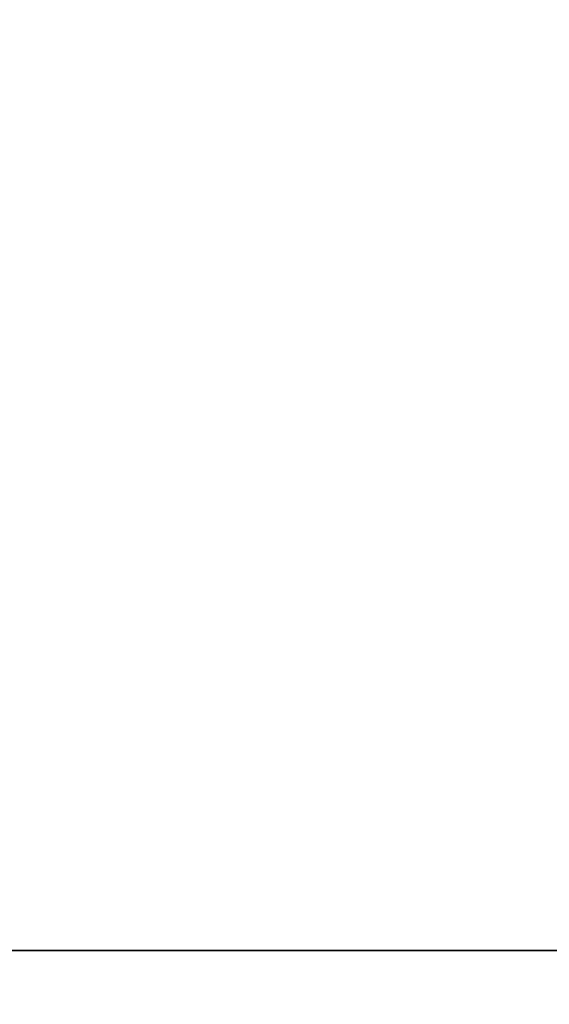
# Model space of a CAD drawing. Header units: millimetres. Extents: x 0 to 941, y -754 to 1172.
# Tile 33 of 105: x 303.83 to 307.41, y -0.37 to 6.3. Entities that reach past the tile are written whole.
import ezdxf

# ---------------------------------------------------------------- set-up
doc = ezdxf.new("R2010")
doc.units = ezdxf.units.MM
for name, color, linetype, true_color in [('ORTHO$20', 7, 'CONTINUOUS', 0xffffff), ('ORTHO$22', 7, 'CONTINUOUS', 0xffffff), ('ORTHO$25', 7, 'CONTINUOUS', 0xffffff)]:
    doc.layers.add(name, color=color, linetype=linetype, true_color=true_color)

msp = doc.modelspace()

# ---------------------------------------------------------------- linework, layer by layer
at = {"layer": 'ORTHO$20', "color": 7, "linetype": 'Continuous'}
for p, q in [((371.8953, 0, 1334.3079), (181.8953, 0, 1334.3079)), ((371.8953, 0, 1318.3079), (181.8953, 0, 1318.3079)), ((196.3953, 0, 1139.3077), (916.3953, 0, 1139.3077)), ((916.3933, 0, 1138.8077), (196.3973, 0, 1138.8077)), ((916.2953, 0, 1178.3077), (196.4953, 0, 1178.3077)), ((197.8953, 0, 36.8077), (914.8953, 0, 36.8077)), ((200.8954, 0, -191.6922), (911.8954, 0, -191.6922)), ((911.3954, 0, 33.8078), (201.3954, 0, 33.8078)), ((201.3954, 0, -177.1922), (911.3954, 0, -177.1922)), ((241.3953, 0, 1027.8077), (344.3953, 0, 1027.8077)), ((241.3953, 0, 1108.8077), (344.3953, 0, 1108.8077)), ((249.6114, 0, 986.0077), (336.1791, 0, 986.0077)), ((249.6114, 0, 1067.0077), (336.1791, 0, 1067.0077)), ((306.976, 0, 1055.0077), (278.8145, 0, 1055.0077)), ((306.976, 0, 974.0077), (278.8145, 0, 974.0077)), ((304.8953, 0, 987.5077), (280.8953, 0, 987.5077)), ((304.8953, 0, 1068.5077), (280.8953, 0, 1068.5077)), ((298.5953, 0, 1088.5077), (308.1778, 0, 1088.5077)), ((298.5953, 0, 1090.0077), (308.1778, 0, 1090.0077)), ((298.5953, 0, 1009.0077), (308.1778, 0, 1009.0077)), ((298.5953, 0, 1007.5077), (308.1778, 0, 1007.5077)), ((312.3953, 0, 1092.0077), (302.3953, 0, 1092.0077)), ((312.3953, 0, 1011.0077), (302.3953, 0, 1011.0077)), ((335.9671, 0, 1082.0077), (302.5953, 0, 1082.0077)), ((302.5953, 0, 1083.5077), (338.1928, 0, 1083.5077)), ((335.9671, 0, 1001.0077), (302.5953, 0, 1001.0077)), ((302.5953, 0, 1002.5077), (338.1928, 0, 1002.5077)), ((304.2183, 0, 1100.5077), (303.7133, 0, 1100.5077)), ((304.2183, 0, 1019.5077), (303.7133, 0, 1019.5077)), ((303.7133, 0, 1022.5077), (304.2183, 0, 1022.5077)), ((303.7133, 0, 1103.5077), (304.2183, 0, 1103.5077)), ((303.9453, 0, 1098.0077), (303.9453, 0, 1098.8283)), ((303.9453, 0, 1099.0077), (303.9453, 0, 1100.3283)), ((303.9453, 0, 1079.7077), (303.9453, 0, 1080.8077)), ((303.9453, 0, 1100.3283), (303.9453, 0, 1100.5077)), ((304.2399, 0, 1097.4974), (303.9453, 0, 1098.0077)), ((303.9453, 0, 1017.0077), (303.9453, 0, 1017.8283)), ((303.9453, 0, 1018.0077), (303.9453, 0, 1019.3283)), ((303.9453, 0, 998.7077), (303.9453, 0, 999.8077)), ((303.9453, 0, 1019.3283), (303.9453, 0, 1019.5077)), ((304.2399, 0, 1016.4974), (303.9453, 0, 1017.0077)), ((303.9453, 0, 1012.0077), (303.9453, 0, 1011.8283)), ((303.9453, 0, 1015.0077), (303.9453, 0, 1014.8283)), ((303.9453, 0, 1018.0077), (303.9453, 0, 1017.8283)), ((307.3953, 0, 1017.0077), (303.9453, 0, 1017.0077)), ((303.9453, 0, 1013.5077), (303.9453, 0, 1013.3283)), ((303.9453, 0, 1099.0077), (303.9453, 0, 1098.8283)), ((303.9453, 0, 1094.5077), (303.9453, 0, 1094.3283)), ((303.9453, 0, 1016.5077), (303.9453, 0, 1016.3283)), ((303.9453, 0, 1093.0077), (303.9453, 0, 1092.8283)), ((303.9453, 0, 1096.0077), (303.9453, 0, 1095.8283)), ((303.9453, 0, 1096.0077), (304.4488, 0, 1096.0121)), ((303.9453, 0, 1097.5077), (303.9453, 0, 1097.3283)), ((307.3953, 0, 1098.0077), (303.9453, 0, 1098.0077)), ((303.9453, 0, 1015.0077), (304.4488, 0, 1015.0121)), ((307.3953, 0, 998.5077), (304.1453, 0, 998.5077)), ((307.3953, 0, 1079.5077), (304.1453, 0, 1079.5077)), ((304.1453, 0, 1081.0077), (304.1574, 0, 1081.0077)), ((304.1453, 0, 1000.0077), (304.1574, 0, 1000.0077)), ((310.6452, 0, 1000.0077), (304.1574, 0, 1000.0077)), ((310.6452, 0, 1081.0077), (304.1574, 0, 1081.0077)), ((305.2097, 0, 1100.5077), (304.2183, 0, 1100.5077)), ((305.2097, 0, 1019.5077), (304.2183, 0, 1019.5077)), ((304.2183, 0, 1022.5077), (305.2097, 0, 1022.5077)), ((304.2183, 0, 1103.5077), (305.2097, 0, 1103.5077)), ((304.6453, 0, 1000.0077), (304.6453, 0, 1001.0077)), ((304.6453, 0, 1081.0077), (304.6453, 0, 1082.0077)), ((306.1592, 0, 1100.5077), (305.2097, 0, 1100.5077)), ((306.1592, 0, 1019.5077), (305.2097, 0, 1019.5077)), ((305.2097, 0, 1022.5077), (306.1592, 0, 1022.5077)), ((305.2097, 0, 1103.5077), (306.1592, 0, 1103.5077)), ((305.8562, 0, 1069.4331), (305.6989, 0, 1069.2758)), ((305.8562, 0, 988.4331), (305.6989, 0, 988.2758)), ((307.0382, 0, 1019.5077), (306.1592, 0, 1019.5077)), ((307.0382, 0, 1100.5077), (306.1592, 0, 1100.5077)), ((306.1592, 0, 1103.5077), (307.0382, 0, 1103.5077)), ((306.1592, 0, 1022.5077), (307.0382, 0, 1022.5077)), ((306.2484, 0, 988.1286), (306.1908, 0, 988.3435)), ((306.2484, 0, 1069.1286), (306.1908, 0, 1069.3435)), ((306.5953, 0, 993.5077), (306.6509, 0, 992.6832)), ((306.5953, 0, 1074.5077), (306.6509, 0, 1073.6832)), ((306.7608, 0, 1069.243), (306.6332, 0, 1069.0607)), ((306.7608, 0, 988.243), (306.6332, 0, 988.0607)), ((307.7523, 0, 1100.5077), (307.0382, 0, 1100.5077)), ((307.7523, 0, 1019.5077), (307.0382, 0, 1019.5077)), ((307.0382, 0, 1022.5077), (307.7523, 0, 1022.5077)), ((307.0382, 0, 1103.5077), (307.7523, 0, 1103.5077)), ((307.1999, 0, 1069.0112), (307.1059, 0, 1069.2128)), ((307.1999, 0, 988.0112), (307.1059, 0, 988.2128)), ((307.3953, 0, 1079.5077), (310.6453, 0, 1079.5077)), ((307.3953, 0, 1098.0077), (310.8453, 0, 1098.0077)), ((307.3953, 0, 1017.0077), (310.8453, 0, 1017.0077)), ((307.3953, 0, 998.5077), (310.6453, 0, 998.5077))]:
    msp.add_line(p, q, dxfattribs=at)
at = {"layer": 'ORTHO$20', "color": 252, "linetype": 'Continuous'}
for p, q in [((916.3953, 0, 1141.8077), (196.3953, 0, 1141.8077)), ((196.4953, 0, 1175.8077), (916.2953, 0, 1175.8077)), ((914.8953, 0, 39.3077), (197.8953, 0, 39.3077)), ((197.8953, 0, 1136.3077), (914.8953, 0, 1136.3077)), ((911.8954, 0, -187.6922), (200.8954, 0, -187.6922)), ((201.3954, 0, 31.3078), (911.3954, 0, 31.3078)), ((911.3954, 0, -174.6922), (201.3954, 0, -174.6922)), ((906.3953, 0, 35.3077), (206.3953, 0, 35.3077)), ((304.2233, 0, 1101.0077), (303.2133, 0, 1101.0077)), ((303.2133, 0, 1103.0077), (304.2233, 0, 1103.0077)), ((304.2233, 0, 1020.0077), (303.2133, 0, 1020.0077)), ((307.3953, 0, 998.7077), (303.9453, 0, 998.7077)), ((303.9453, 0, 999.8077), (303.9581, 0, 999.8077)), ((307.3953, 0, 1079.7077), (303.9453, 0, 1079.7077)), ((303.9453, 0, 1080.8077), (303.9581, 0, 1080.8077)), ((310.8453, 0, 1080.8077), (303.9581, 0, 1080.8077)), ((310.8453, 0, 999.8077), (303.9581, 0, 999.8077)), ((304.9668, 0, 1020.0077), (304.2233, 0, 1020.0077)), ((304.2233, 0, 1103.0077), (304.9668, 0, 1103.0077)), ((304.2233, 0, 1022.0077), (304.9668, 0, 1022.0077)), ((304.9668, 0, 1101.0077), (304.2233, 0, 1101.0077)), ((304.2233, 0, 1103.0077), (304.2233, 0, 1101.0077)), ((304.2233, 0, 1022.0077), (304.2233, 0, 1020.0077)), ((304.9668, 0, 1103.0077), (304.9668, 0, 1101.0077)), ((304.9668, 0, 1022.0077), (304.9668, 0, 1020.0077)), ((304.9668, 0, 1103.0077), (306.0219, 0, 1103.0077)), ((306.0219, 0, 1101.0077), (304.9668, 0, 1101.0077)), ((304.9668, 0, 1022.0077), (306.0219, 0, 1022.0077)), ((306.0219, 0, 1020.0077), (304.9668, 0, 1020.0077)), ((306.6811, 0, 1020.0077), (306.0219, 0, 1020.0077)), ((306.0219, 0, 1022.0077), (306.6811, 0, 1022.0077)), ((306.0219, 0, 1103.0077), (306.6811, 0, 1103.0077)), ((306.0219, 0, 1101.0077), (306.0219, 0, 1103.0077)), ((306.6811, 0, 1101.0077), (306.0219, 0, 1101.0077)), ((306.0219, 0, 1020.0077), (306.0219, 0, 1022.0077)), ((306.6811, 0, 1020.0077), (306.6811, 0, 1022.0077)), ((306.6811, 0, 1101.0077), (306.6811, 0, 1103.0077)), ((308.1094, 0, 1101.0077), (306.6811, 0, 1101.0077)), ((308.1094, 0, 1020.0077), (306.6811, 0, 1020.0077)), ((306.6811, 0, 1022.0077), (308.1094, 0, 1022.0077)), ((306.6811, 0, 1103.0077), (308.1094, 0, 1103.0077)), ((306.8953, 0, 1059.0077), (308.8453, 0, 1059.0077)), ((306.8953, 0, 978.0077), (308.8453, 0, 978.0077)), ((307.3953, 0, 1018.9533), (307.3953, 0, 1017.6327)), ((307.3953, 0, 998.5077), (307.3953, 0, 998.7077)), ((307.3953, 0, 1017.4533), (307.3953, 0, 1017.0077)), ((307.3953, 0, 999.4533), (307.3953, 0, 998.7077)), ((307.3953, 0, 1079.5077), (307.3953, 0, 1079.7077)), ((307.3953, 0, 998.7077), (310.8453, 0, 998.7077)), ((307.3953, 0, 1080.4533), (307.3953, 0, 1079.7077)), ((307.3953, 0, 1098.4533), (307.3953, 0, 1098.0077)), ((307.3953, 0, 1099.9533), (307.3953, 0, 1098.6327)), ((307.3953, 0, 1079.7077), (310.8453, 0, 1079.7077))]:
    msp.add_line(p, q, dxfattribs=at)
at = {"layer": 'ORTHO$20', "color": 7, "linetype": 'Continuous', "extrusion": (0, -1, 0)}
for centre, radius, start, end in [((301.8953, 1077.0077), 4, 59.16952, 85.21981), ((301.8953, 996.0077), 4, 59.16952, 85.21981), ((299.2703, 993.5077), 7.625, 353.76143, 40.97525), ((299.2703, 1074.5077), 7.625, 353.76143, 40.97525), ((310.8953, 1059.0077), 5.6, 0, 180), ((310.8953, 978.0077), 5.6, 0, 180), ((305.9976, 988.2917), 0.2, 15, 135), ((305.9976, 1069.2917), 0.2, 15, 135), ((306.7507, 1073.69), 0.1, 183.86249, 353.76143), ((306.7507, 992.69), 0.1, 183.86249, 353.76143), ((306.9246, 988.1282), 0.2, 25, 145), ((306.9246, 1069.1282), 0.2, 25, 145), ((310.8953, 1059.0077), 4, 0, 180), ((310.8953, 978.0077), 4, 0, 180)]:
    msp.add_arc(centre, radius, start, end, dxfattribs=at)
at = {"layer": 'ORTHO$20', "color": 7, "linetype": 'Continuous', "extrusion": (0, 1, 0)}
for centre, radius, start, end in [((-302.9364, 1077.9992), 2.2623, 72.11785, 116.48464), ((-302.9364, 996.9992), 2.2623, 72.11785, 116.48464), ((-307.3953, 1074.5077), 6.5, 292.61986, 322.02013), ((-307.3953, 993.5077), 6.5, 292.61986, 322.02013), ((-307.3953, 1074.5077), 5.5, 212.57897, 327.42103), ((-307.3953, 993.5077), 5.5, 212.57897, 327.42103), ((-304.1453, 1080.8077), 0.2, 0, 90.00067), ((-304.1453, 1079.7077), 0.2, 269.99951, 0), ((-304.1453, 999.8077), 0.2, 0, 90.00067), ((-304.1453, 998.7077), 0.2, 269.99951, 0), ((-299.2703, 993.5077), 7.325, 136.39718, 180), ((-299.2703, 1074.5077), 7.325, 136.39718, 180), ((-310.8953, 1059.0077), 5.6, 180, 0), ((-310.8953, 978.0077), 5.6, 180, 0), ((-310.8953, 1059.0077), 4, 180, 0), ((-310.8953, 978.0077), 4, 180, 0)]:
    msp.add_arc(centre, radius, start, end, dxfattribs=at)
at = {"layer": 'ORTHO$20', "color": 252, "linetype": 'Continuous', "extrusion": (0, 1, 0)}
for centre, major_axis, ratio, start_param, end_param in [((304.1574, 0, 1080.8077), (0, 0, 0.2), 0.996271, 4.712389, 6.283209), ((304.1574, 0, 999.8077), (0, 0, 0.2), 0.996271, 4.712389, 6.283209), ((304.2183, 0, 1101.0077), (0, 0, 0.5), 0.01, 1.570796, 3.141596), ((304.2183, 0, 1103.0077), (0, 0, -0.5), 0.010001, 3.141593, 4.712389), ((304.2183, 0, 1022.0077), (0, 0, -0.5), 0.010001, 3.141593, 4.712389), ((304.2183, 0, 1020.0077), (0, 0, 0.5), 0.01, 1.570796, 3.141596), ((305.2097, 0, 1020.0077), (0, 0, 0.5), 0.485689, 3.141581, 4.712389), ((305.2097, 0, 1101.0077), (0, 0, 0.5), 0.485689, 3.141581, 4.712389), ((305.2097, 0, 1103.0077), (0, 0, -0.5), 0.485689, 1.570796, 3.141596), ((305.2097, 0, 1022.0077), (0, 0, -0.5), 0.485689, 1.570796, 3.141596), ((306.1592, 0, 1101.0077), (0, 0, 0.5), 0.27467, 3.141589, 4.712389), ((306.1592, 0, 1020.0077), (0, 0, 0.5), 0.27467, 3.141589, 4.712389), ((306.1592, 0, 1022.0077), (0, 0, -0.5), 0.27467, 1.570796, 3.141604), ((306.1592, 0, 1103.0077), (0, 0, -0.5), 0.27467, 1.570796, 3.141604), ((307.0382, 0, 1020.0077), (0, 0, 0.5), 0.714143, 3.141593, 4.712389), ((307.0382, 0, 1101.0077), (0, 0, 0.5), 0.714143, 3.141593, 4.712389), ((307.0382, 0, 1022.0077), (0, 0, -0.5), 0.714143, 1.570796, 3.141596), ((307.0382, 0, 1103.0077), (0, 0, -0.5), 0.714143, 1.570796, 3.141596)]:
    msp.add_ellipse(centre, major_axis=major_axis, ratio=ratio, start_param=start_param, end_param=end_param, dxfattribs=at)
at = {"layer": 'ORTHO$20', "color": 7, "linetype": 'Continuous'}
for points, degree in [([(304.5834, 0, 1093.2172), (304.2637, 0, 1093.7717), (303.9438, 0, 1094.3261)], 2), ([(304.5834, 0, 1012.2172), (304.2637, 0, 1012.7717), (303.9438, 0, 1013.3261)], 2), ([(304.5836, 0, 1096.2172), (304.2638, 0, 1096.7717), (303.944, 0, 1097.3261)], 2), ([(304.5836, 0, 1015.2172), (304.2638, 0, 1015.7717), (303.944, 0, 1016.3261)], 2), ([(304.4161, 0, 1092.0077), (304.1801, 0, 1092.4169), (303.9441, 0, 1092.826)], 2), ([(304.5837, 0, 1094.717), (304.2639, 0, 1095.2715), (303.9441, 0, 1095.8259)], 2), ([(304.4161, 0, 1011.0077), (304.1801, 0, 1011.4169), (303.9441, 0, 1011.826)], 2), ([(304.5837, 0, 1013.717), (304.2639, 0, 1014.2715), (303.9441, 0, 1014.8259)], 2), ([(304.4488, 0, 1096.0121), (304.4719, 0, 1096.035), (304.495, 0, 1096.0578), (304.5699, 0, 1096.0806)], 3), ([(304.4488, 0, 1015.0121), (304.4719, 0, 1015.035), (304.495, 0, 1015.0578), (304.5699, 0, 1015.0806)], 3), ([(304.5923, 0, 1096.1281), (304.6045, 0, 1096.1599), (304.6421, 0, 1096.1849)], 2), ([(304.5923, 0, 1015.1281), (304.6045, 0, 1015.1599), (304.6421, 0, 1015.1849)], 2)]:
    msp.add_open_spline(points, degree=degree, dxfattribs=at)
for points, knots in [([(303.9453, 0, 1013.5077), (303.9453, 0, 1013.4826), (304.004, 0, 1013.4571), (304.2302, 0, 1013.4069), (304.4005, 0, 1013.3815), (304.8448, 0, 1013.3296), (305.1311, 0, 1013.3024), (305.7706, 0, 1013.2488), (306.1325, 0, 1013.2217), (306.8805, 0, 1013.1681), (307.2769, 0, 1013.1409), (308.0487, 0, 1013.0874), (308.4348, 0, 1013.0602), (309.1429, 0, 1013.0066), (309.4748, 0, 1012.9795), (310.0391, 0, 1012.9259), (310.2793, 0, 1012.8987), (310.6359, 0, 1012.8452), (310.7571, 0, 1012.818), (310.8339, 0, 1012.7801), (310.8453, 0, 1012.7689), (310.8453, 0, 1012.7577)], [0, 0, 0, 0, 0.100829, 0.100829, 0.201658, 0.201658, 0.309368, 0.309368, 0.417077, 0.417077, 0.524787, 0.524787, 0.632497, 0.632497, 0.740206, 0.740206, 0.847916, 0.847916, 0.955626, 0.955626, 1, 1, 1, 1]), ([(304.6948, 0, 1013.668), (304.5565, 0, 1013.6526), (304.4346, 0, 1013.6372), (304.1547, 0, 1013.5952), (304.0334, 0, 1013.568), (303.9566, 0, 1013.5301), (303.9453, 0, 1013.5189), (303.9453, 0, 1013.5077)], [0, 0, 0, 0, 0.287772, 0.287772, 0.792189, 0.792189, 1, 1, 1, 1]), ([(303.9453, 0, 1015.0077), (303.9453, 0, 1014.9826), (304.004, 0, 1014.9572), (304.2302, 0, 1014.9069), (304.4005, 0, 1014.8815), (304.8448, 0, 1014.8296), (305.1311, 0, 1014.8024), (305.7706, 0, 1014.7488), (306.1325, 0, 1014.7217), (306.8805, 0, 1014.6681), (307.2769, 0, 1014.6409), (308.0487, 0, 1014.5874), (308.4348, 0, 1014.5602), (309.1429, 0, 1014.5066), (309.4748, 0, 1014.4795), (310.0391, 0, 1014.4259), (310.2793, 0, 1014.3987), (310.6359, 0, 1014.3452), (310.7571, 0, 1014.318), (310.8339, 0, 1014.2801), (310.8453, 0, 1014.2689), (310.8453, 0, 1014.2577)], [0, 0, 0, 0, 0.100829, 0.100829, 0.201658, 0.201658, 0.309368, 0.309368, 0.417077, 0.417077, 0.524787, 0.524787, 0.632497, 0.632497, 0.740206, 0.740206, 0.847916, 0.847916, 0.955626, 0.955626, 1, 1, 1, 1]), ([(304.6948, 0, 1094.668), (304.5565, 0, 1094.6526), (304.4346, 0, 1094.6372), (304.1547, 0, 1094.5952), (304.0334, 0, 1094.568), (303.9566, 0, 1094.5301), (303.9453, 0, 1094.5189), (303.9453, 0, 1094.5077)], [0, 0, 0, 0, 0.287772, 0.287772, 0.792189, 0.792189, 1, 1, 1, 1]), ([(310.8453, 0, 1095.0786), (310.8453, 0, 1095.1051), (310.7783, 0, 1095.1328), (310.5215, 0, 1095.1862), (310.3281, 0, 1095.2131), (309.8436, 0, 1095.2672), (309.5457, 0, 1095.2935), (308.8883, 0, 1095.3478), (308.5197, 0, 1095.3744), (307.7639, 0, 1095.4281), (307.3663, 0, 1095.4557), (306.5977, 0, 1095.5085), (306.2162, 0, 1095.5366), (305.5219, 0, 1095.5896), (305.1997, 0, 1095.6171), (304.6584, 0, 1095.6707), (304.4318, 0, 1095.6974), (304.1048, 0, 1095.7516), (303.9997, 0, 1095.7779), (303.9508, 0, 1095.8129), (303.9453, 0, 1095.8209), (303.9453, 0, 1095.8287)], [0, 0, 0, 0, 0.107666, 0.107666, 0.215339, 0.215339, 0.323015, 0.323015, 0.430691, 0.430691, 0.538366, 0.538366, 0.64604, 0.64604, 0.753711, 0.753711, 0.861385, 0.861385, 0.969061, 0.969061, 1, 1, 1, 1]), ([(310.8453, 0, 1096.5784), (310.8453, 0, 1096.6054), (310.7783, 0, 1096.6326), (310.5214, 0, 1096.6856), (310.328, 0, 1096.7136), (309.8434, 0, 1096.7665), (309.5456, 0, 1096.7943), (308.8882, 0, 1096.8476), (308.5196, 0, 1096.8747), (307.7638, 0, 1096.9287), (307.3662, 0, 1096.955), (306.5977, 0, 1097.0094), (306.2161, 0, 1097.0358), (305.5218, 0, 1097.0897), (305.1996, 0, 1097.1171), (304.6582, 0, 1097.17), (304.4318, 0, 1097.1981), (304.1047, 0, 1097.251), (303.9997, 0, 1097.2787), (303.9508, 0, 1097.3132), (303.9453, 0, 1097.3209), (303.9453, 0, 1097.3285)], [0, 0, 0, 0, 0.10768, 0.10768, 0.215355, 0.215355, 0.323026, 0.323026, 0.430699, 0.430699, 0.538374, 0.538374, 0.64605, 0.64605, 0.753726, 0.753726, 0.8614, 0.8614, 0.969072, 0.969072, 1, 1, 1, 1]), ([(304.1515, 0, 1097.5906), (304.0523, 0, 1097.5704), (303.9874, 0, 1097.5501), (303.9503, 0, 1097.5226), (303.9453, 0, 1097.5151), (303.9453, 0, 1097.5077)], [0, 0, 0, 0, 0.732637, 0.732637, 1, 1, 1, 1]), ([(303.9453, 0, 1097.5077), (303.9453, 0, 1097.482), (304.0067, 0, 1097.456), (304.2431, 0, 1097.4046), (304.421, 0, 1097.3786), (304.8788, 0, 1097.3261), (305.1692, 0, 1097.299), (305.8148, 0, 1097.2454), (306.1791, 0, 1097.2182), (306.9299, 0, 1097.1647), (307.3268, 0, 1097.1375), (308.0976, 0, 1097.0839), (308.4822, 0, 1097.0568), (309.1858, 0, 1097.0032), (309.5145, 0, 1096.976), (310.0712, 0, 1096.9225), (310.3068, 0, 1096.8953), (310.6534, 0, 1096.8417), (310.7692, 0, 1096.8146), (310.8361, 0, 1096.7778), (310.8453, 0, 1096.7677), (310.8453, 0, 1096.7577)], [0, 0, 0, 0, 0.103142, 0.103142, 0.206284, 0.206284, 0.313983, 0.313983, 0.421682, 0.421682, 0.529381, 0.529381, 0.63708, 0.63708, 0.744779, 0.744779, 0.852478, 0.852478, 0.960178, 0.960178, 1, 1, 1, 1]), ([(304.5585, 0, 1096.1522), (304.4659, 0, 1096.141), (304.3827, 0, 1096.1297), (304.1371, 0, 1096.0917), (304.0213, 0, 1096.0646), (303.9544, 0, 1096.0278), (303.9453, 0, 1096.0177), (303.9453, 0, 1096.0077)], [0, 0, 0, 0, 0.23348, 0.23348, 0.793082, 0.793082, 1, 1, 1, 1]), ([(303.9453, 0, 1096.0077), (303.9453, 0, 1095.9826), (304.004, 0, 1095.9572), (304.2302, 0, 1095.9069), (304.4005, 0, 1095.8815), (304.8448, 0, 1095.8296), (305.1311, 0, 1095.8024), (305.7706, 0, 1095.7488), (306.1325, 0, 1095.7217), (306.8805, 0, 1095.6681), (307.2769, 0, 1095.6409), (308.0487, 0, 1095.5874), (308.4348, 0, 1095.5602), (309.1429, 0, 1095.5066), (309.4748, 0, 1095.4795), (310.0391, 0, 1095.4259), (310.2793, 0, 1095.3987), (310.6359, 0, 1095.3452), (310.7571, 0, 1095.318), (310.8339, 0, 1095.2801), (310.8453, 0, 1095.2689), (310.8453, 0, 1095.2577)], [0, 0, 0, 0, 0.100829, 0.100829, 0.201658, 0.201658, 0.309368, 0.309368, 0.417077, 0.417077, 0.524787, 0.524787, 0.632497, 0.632497, 0.740206, 0.740206, 0.847916, 0.847916, 0.955626, 0.955626, 1, 1, 1, 1]), ([(303.9453, 0, 1094.5077), (303.9453, 0, 1094.4826), (304.004, 0, 1094.4571), (304.2302, 0, 1094.4069), (304.4005, 0, 1094.3815), (304.8448, 0, 1094.3296), (305.1311, 0, 1094.3024), (305.7706, 0, 1094.2488), (306.1325, 0, 1094.2217), (306.8805, 0, 1094.1681), (307.2769, 0, 1094.1409), (308.0487, 0, 1094.0874), (308.4348, 0, 1094.0602), (309.1429, 0, 1094.0066), (309.4748, 0, 1093.9795), (310.0391, 0, 1093.9259), (310.2793, 0, 1093.8987), (310.6359, 0, 1093.8452), (310.7571, 0, 1093.818), (310.8339, 0, 1093.7801), (310.8453, 0, 1093.7689), (310.8453, 0, 1093.7577)], [0, 0, 0, 0, 0.100829, 0.100829, 0.201658, 0.201658, 0.309368, 0.309368, 0.417077, 0.417077, 0.524787, 0.524787, 0.632497, 0.632497, 0.740206, 0.740206, 0.847916, 0.847916, 0.955626, 0.955626, 1, 1, 1, 1]), ([(304.1515, 0, 1016.5906), (304.0523, 0, 1016.5704), (303.9874, 0, 1016.5501), (303.9503, 0, 1016.5226), (303.9453, 0, 1016.5151), (303.9453, 0, 1016.5077)], [0, 0, 0, 0, 0.732637, 0.732637, 1, 1, 1, 1]), ([(303.9453, 0, 1016.5077), (303.9453, 0, 1016.482), (304.0067, 0, 1016.456), (304.2431, 0, 1016.4046), (304.421, 0, 1016.3786), (304.8788, 0, 1016.3261), (305.1692, 0, 1016.299), (305.8148, 0, 1016.2454), (306.1791, 0, 1016.2182), (306.9299, 0, 1016.1647), (307.3268, 0, 1016.1375), (308.0976, 0, 1016.0839), (308.4822, 0, 1016.0568), (309.1858, 0, 1016.0032), (309.5145, 0, 1015.976), (310.0712, 0, 1015.9225), (310.3068, 0, 1015.8953), (310.6534, 0, 1015.8417), (310.7692, 0, 1015.8146), (310.8361, 0, 1015.7778), (310.8453, 0, 1015.7677), (310.8453, 0, 1015.7577)], [0, 0, 0, 0, 0.103142, 0.103142, 0.206284, 0.206284, 0.313983, 0.313983, 0.421682, 0.421682, 0.529381, 0.529381, 0.63708, 0.63708, 0.744779, 0.744779, 0.852478, 0.852478, 0.960178, 0.960178, 1, 1, 1, 1]), ([(304.5585, 0, 1015.1522), (304.4659, 0, 1015.141), (304.3827, 0, 1015.1297), (304.1371, 0, 1015.0917), (304.0213, 0, 1015.0646), (303.9544, 0, 1015.0278), (303.9453, 0, 1015.0177), (303.9453, 0, 1015.0077)], [0, 0, 0, 0, 0.23348, 0.23348, 0.793082, 0.793082, 1, 1, 1, 1]), ([(310.8453, 0, 1014.0786), (310.8453, 0, 1014.1051), (310.7783, 0, 1014.1328), (310.5215, 0, 1014.1862), (310.3281, 0, 1014.2131), (309.8436, 0, 1014.2672), (309.5457, 0, 1014.2935), (308.8883, 0, 1014.3478), (308.5197, 0, 1014.3744), (307.7639, 0, 1014.4281), (307.3663, 0, 1014.4557), (306.5977, 0, 1014.5085), (306.2162, 0, 1014.5366), (305.5219, 0, 1014.5896), (305.1997, 0, 1014.6171), (304.6584, 0, 1014.6707), (304.4318, 0, 1014.6974), (304.1048, 0, 1014.7516), (303.9997, 0, 1014.7779), (303.9508, 0, 1014.8129), (303.9453, 0, 1014.8209), (303.9453, 0, 1014.8287)], [0, 0, 0, 0, 0.107666, 0.107666, 0.215339, 0.215339, 0.323015, 0.323015, 0.430691, 0.430691, 0.538366, 0.538366, 0.64604, 0.64604, 0.753711, 0.753711, 0.861385, 0.861385, 0.969061, 0.969061, 1, 1, 1, 1]), ([(310.8453, 0, 1015.5784), (310.8453, 0, 1015.6054), (310.7783, 0, 1015.6326), (310.5214, 0, 1015.6856), (310.328, 0, 1015.7136), (309.8434, 0, 1015.7665), (309.5456, 0, 1015.7943), (308.8882, 0, 1015.8476), (308.5196, 0, 1015.8747), (307.7638, 0, 1015.9287), (307.3662, 0, 1015.955), (306.5977, 0, 1016.0094), (306.2161, 0, 1016.0358), (305.5218, 0, 1016.0897), (305.1996, 0, 1016.1171), (304.6582, 0, 1016.17), (304.4318, 0, 1016.1981), (304.1047, 0, 1016.251), (303.9997, 0, 1016.2787), (303.9508, 0, 1016.3132), (303.9453, 0, 1016.3209), (303.9453, 0, 1016.3285)], [0, 0, 0, 0, 0.10768, 0.10768, 0.215355, 0.215355, 0.323026, 0.323026, 0.430699, 0.430699, 0.538374, 0.538374, 0.64605, 0.64605, 0.753726, 0.753726, 0.8614, 0.8614, 0.969072, 0.969072, 1, 1, 1, 1]), ([(310.8453, 0, 1092.0784), (310.8453, 0, 1092.1049), (310.7783, 0, 1092.1329), (310.5214, 0, 1092.1857), (310.3281, 0, 1092.2136), (309.8435, 0, 1092.2668), (309.5457, 0, 1092.294), (308.8883, 0, 1092.3479), (308.5196, 0, 1092.3743), (307.7639, 0, 1092.4286), (307.3662, 0, 1092.455), (306.5977, 0, 1092.509), (306.2161, 0, 1092.5363), (305.5218, 0, 1092.5893), (305.1996, 0, 1092.6173), (304.6583, 0, 1092.6702), (304.4318, 0, 1092.6979), (304.1048, 0, 1092.7513), (303.9997, 0, 1092.7783), (303.9508, 0, 1092.8132), (303.9453, 0, 1092.821), (303.9453, 0, 1092.8287)], [0, 0, 0, 0, 0.107676, 0.107676, 0.215348, 0.215348, 0.32302, 0.32302, 0.430695, 0.430695, 0.538371, 0.538371, 0.646047, 0.646047, 0.753722, 0.753722, 0.861393, 0.861393, 0.969066, 0.969066, 1, 1, 1, 1]), ([(303.9453, 0, 1012.0077), (303.9453, 0, 1011.9826), (304.004, 0, 1011.9571), (304.2302, 0, 1011.9069), (304.4005, 0, 1011.8815), (304.8448, 0, 1011.8296), (305.1311, 0, 1011.8024), (305.7706, 0, 1011.7488), (306.1325, 0, 1011.7217), (306.8805, 0, 1011.6681), (307.2769, 0, 1011.6409), (308.0487, 0, 1011.5874), (308.4348, 0, 1011.5602), (309.1429, 0, 1011.5066), (309.4748, 0, 1011.4795), (310.0391, 0, 1011.4259), (310.2793, 0, 1011.3987), (310.6359, 0, 1011.3452), (310.7571, 0, 1011.318), (310.8339, 0, 1011.2801), (310.8453, 0, 1011.2689), (310.8453, 0, 1011.2577)], [0, 0, 0, 0, 0.100829, 0.100829, 0.201658, 0.201658, 0.309368, 0.309368, 0.417077, 0.417077, 0.524787, 0.524787, 0.632497, 0.632497, 0.740206, 0.740206, 0.847916, 0.847916, 0.955626, 0.955626, 1, 1, 1, 1]), ([(304.6947, 0, 1012.168), (304.5564, 0, 1012.1526), (304.4346, 0, 1012.1372), (304.1547, 0, 1012.0952), (304.0334, 0, 1012.068), (303.9566, 0, 1012.0301), (303.9453, 0, 1012.0189), (303.9453, 0, 1012.0077)], [0, 0, 0, 0, 0.28772, 0.28772, 0.792174, 0.792174, 1, 1, 1, 1]), ([(304.6947, 0, 1093.168), (304.5564, 0, 1093.1526), (304.4346, 0, 1093.1372), (304.1547, 0, 1093.0952), (304.0334, 0, 1093.068), (303.9566, 0, 1093.0301), (303.9453, 0, 1093.0189), (303.9453, 0, 1093.0077)], [0, 0, 0, 0, 0.28772, 0.28772, 0.792174, 0.792174, 1, 1, 1, 1]), ([(303.9453, 0, 1093.0077), (303.9453, 0, 1092.9826), (304.004, 0, 1092.9571), (304.2302, 0, 1092.9069), (304.4005, 0, 1092.8815), (304.8448, 0, 1092.8296), (305.1311, 0, 1092.8024), (305.7706, 0, 1092.7488), (306.1325, 0, 1092.7217), (306.8805, 0, 1092.6681), (307.2769, 0, 1092.6409), (308.0487, 0, 1092.5874), (308.4348, 0, 1092.5602), (309.1429, 0, 1092.5066), (309.4748, 0, 1092.4795), (310.0391, 0, 1092.4259), (310.2793, 0, 1092.3987), (310.6359, 0, 1092.3452), (310.7571, 0, 1092.318), (310.8339, 0, 1092.2801), (310.8453, 0, 1092.2689), (310.8453, 0, 1092.2577)], [0, 0, 0, 0, 0.100829, 0.100829, 0.201658, 0.201658, 0.309368, 0.309368, 0.417077, 0.417077, 0.524787, 0.524787, 0.632497, 0.632497, 0.740206, 0.740206, 0.847916, 0.847916, 0.955626, 0.955626, 1, 1, 1, 1]), ([(310.8453, 0, 1093.5786), (310.8453, 0, 1093.6058), (310.7783, 0, 1093.632), (310.5215, 0, 1093.6863), (310.3281, 0, 1093.7131), (309.8435, 0, 1093.7665), (309.5457, 0, 1093.7943), (308.8883, 0, 1093.8471), (308.5197, 0, 1093.8751), (307.7639, 0, 1093.9282), (307.3663, 0, 1093.9555), (306.5978, 0, 1094.0093), (306.2162, 0, 1094.0359), (305.522, 0, 1094.0901), (305.1997, 0, 1094.1164), (304.6583, 0, 1094.1706), (304.4318, 0, 1094.1976), (304.1048, 0, 1094.2508), (303.9997, 0, 1094.2787), (303.9508, 0, 1094.3128), (303.9453, 0, 1094.3205), (303.9453, 0, 1094.3283)], [0, 0, 0, 0, 0.107667, 0.107667, 0.215343, 0.215343, 0.323018, 0.323018, 0.430691, 0.430691, 0.538363, 0.538363, 0.646037, 0.646037, 0.753713, 0.753713, 0.861389, 0.861389, 0.969064, 0.969064, 1, 1, 1, 1]), ([(310.8453, 0, 1012.5786), (310.8453, 0, 1012.6058), (310.7783, 0, 1012.632), (310.5215, 0, 1012.6863), (310.3281, 0, 1012.7131), (309.8435, 0, 1012.7665), (309.5457, 0, 1012.7943), (308.8883, 0, 1012.8471), (308.5197, 0, 1012.8751), (307.7639, 0, 1012.9282), (307.3663, 0, 1012.9555), (306.5978, 0, 1013.0093), (306.2162, 0, 1013.0359), (305.522, 0, 1013.0901), (305.1997, 0, 1013.1164), (304.6583, 0, 1013.1706), (304.4318, 0, 1013.1976), (304.1048, 0, 1013.2508), (303.9997, 0, 1013.2787), (303.9508, 0, 1013.3128), (303.9453, 0, 1013.3205), (303.9453, 0, 1013.3283)], [0, 0, 0, 0, 0.107667, 0.107667, 0.215343, 0.215343, 0.323018, 0.323018, 0.430691, 0.430691, 0.538363, 0.538363, 0.646037, 0.646037, 0.753713, 0.753713, 0.861389, 0.861389, 0.969064, 0.969064, 1, 1, 1, 1]), ([(310.8453, 0, 1011.0784), (310.8453, 0, 1011.1049), (310.7783, 0, 1011.1329), (310.5214, 0, 1011.1857), (310.3281, 0, 1011.2136), (309.8435, 0, 1011.2668), (309.5457, 0, 1011.294), (308.8883, 0, 1011.3479), (308.5196, 0, 1011.3743), (307.7639, 0, 1011.4286), (307.3662, 0, 1011.455), (306.5977, 0, 1011.509), (306.2161, 0, 1011.5363), (305.5218, 0, 1011.5893), (305.1996, 0, 1011.6173), (304.6583, 0, 1011.6702), (304.4318, 0, 1011.6979), (304.1048, 0, 1011.7513), (303.9997, 0, 1011.7783), (303.9508, 0, 1011.8132), (303.9453, 0, 1011.821), (303.9453, 0, 1011.8287)], [0, 0, 0, 0, 0.107676, 0.107676, 0.215348, 0.215348, 0.32302, 0.32302, 0.430695, 0.430695, 0.538371, 0.538371, 0.646047, 0.646047, 0.753722, 0.753722, 0.861393, 0.861393, 0.969066, 0.969066, 1, 1, 1, 1]), ([(304.2325, 0, 1097.5104), (304.2451, 0, 1097.4886), (304.2977, 0, 1097.4666), (304.4993, 0, 1097.4179), (304.6704, 0, 1097.3905), (305.1021, 0, 1097.3364), (305.3673, 0, 1097.309), (305.951, 0, 1097.2549), (306.2768, 0, 1097.2275), (306.8731, 0, 1097.1789), (307.1455, 0, 1097.1572), (307.4135, 0, 1097.1356)], [0, 0, 0, 0, 0.180356, 0.180356, 0.401262, 0.401262, 0.61883, 0.61883, 0.833101, 0.833101, 1, 1, 1, 1]), ([(304.2325, 0, 1016.5104), (304.2451, 0, 1016.4886), (304.2977, 0, 1016.4666), (304.4993, 0, 1016.4179), (304.6704, 0, 1016.3905), (305.1021, 0, 1016.3364), (305.3673, 0, 1016.309), (305.951, 0, 1016.2549), (306.2768, 0, 1016.2275), (306.8731, 0, 1016.1789), (307.1455, 0, 1016.1572), (307.4135, 0, 1016.1356)], [0, 0, 0, 0, 0.180356, 0.180356, 0.401262, 0.401262, 0.61883, 0.61883, 0.833101, 0.833101, 1, 1, 1, 1]), ([(310.3369, 0, 1014.2484), (310.3464, 0, 1014.2618), (310.3372, 0, 1014.2894), (310.234, 0, 1014.3312), (310.039, 0, 1014.3738), (309.7603, 0, 1014.4163), (309.4066, 0, 1014.4589), (308.9891, 0, 1014.5015), (308.5212, 0, 1014.544), (308.0176, 0, 1014.5866), (307.4942, 0, 1014.6291), (306.9678, 0, 1014.6717), (306.4548, 0, 1014.7142), (305.9717, 0, 1014.7568), (305.5337, 0, 1014.7993), (305.1547, 0, 1014.8419), (304.8466, 0, 1014.8844), (304.6193, 0, 1014.927), (304.48, 0, 1014.9695), (304.4488, 0, 1014.9979), (304.4488, 0, 1015.0121)], [0, 0, 0, 0, 0.052748, 0.108469, 0.164189, 0.21991, 0.275631, 0.331351, 0.387072, 0.442793, 0.498514, 0.554234, 0.609955, 0.665676, 0.721396, 0.777117, 0.832838, 0.888559, 0.944279, 1, 1, 1, 1]), ([(310.3369, 0, 1095.2484), (310.3464, 0, 1095.2618), (310.3372, 0, 1095.2894), (310.234, 0, 1095.3312), (310.039, 0, 1095.3738), (309.7603, 0, 1095.4163), (309.4066, 0, 1095.4589), (308.9891, 0, 1095.5015), (308.5212, 0, 1095.544), (308.0176, 0, 1095.5866), (307.4942, 0, 1095.6291), (306.9678, 0, 1095.6717), (306.4548, 0, 1095.7142), (305.9717, 0, 1095.7568), (305.5337, 0, 1095.7993), (305.1547, 0, 1095.8419), (304.8466, 0, 1095.8844), (304.6193, 0, 1095.927), (304.48, 0, 1095.9695), (304.4488, 0, 1095.9979), (304.4488, 0, 1096.0121)], [0, 0, 0, 0, 0.052748, 0.108469, 0.164189, 0.21991, 0.275631, 0.331351, 0.387072, 0.442793, 0.498514, 0.554234, 0.609955, 0.665676, 0.721396, 0.777117, 0.832838, 0.888559, 0.944279, 1, 1, 1, 1]), ([(310.3371, 0, 1011.2487), (310.3414, 0, 1011.2549), (310.3457, 0, 1011.2754), (310.298, 0, 1011.31), (310.1474, 0, 1011.3525), (309.9096, 0, 1011.3951), (309.5921, 0, 1011.4376), (309.205, 0, 1011.4802), (308.7606, 0, 1011.5227), (308.2729, 0, 1011.5653), (307.7573, 0, 1011.6078), (307.2303, 0, 1011.6504), (306.7086, 0, 1011.6929), (306.2086, 0, 1011.7355), (305.7461, 0, 1011.778), (305.336, 0, 1011.8206), (304.9911, 0, 1011.8632), (304.7224, 0, 1011.9057), (304.5384, 0, 1011.9483), (304.4702, 0, 1011.9793), (304.4552, 0, 1011.9961), (304.4533, 0, 1011.9988)], [0, 0, 0, 0, 0.024964, 0.081695, 0.138425, 0.195156, 0.251886, 0.308617, 0.365347, 0.422078, 0.478808, 0.535539, 0.592269, 0.649, 0.70573, 0.762461, 0.819191, 0.875922, 0.932652, 0.989383, 1, 1, 1, 1]), ([(310.3371, 0, 1092.2487), (310.3414, 0, 1092.2549), (310.3457, 0, 1092.2754), (310.298, 0, 1092.31), (310.1474, 0, 1092.3525), (309.9096, 0, 1092.3951), (309.5921, 0, 1092.4376), (309.205, 0, 1092.4802), (308.7606, 0, 1092.5227), (308.2729, 0, 1092.5653), (307.7573, 0, 1092.6078), (307.2303, 0, 1092.6504), (306.7086, 0, 1092.6929), (306.2086, 0, 1092.7355), (305.7461, 0, 1092.778), (305.336, 0, 1092.8206), (304.9911, 0, 1092.8632), (304.7224, 0, 1092.9057), (304.5384, 0, 1092.9483), (304.4702, 0, 1092.9793), (304.4552, 0, 1092.9961), (304.4533, 0, 1092.9988)], [0, 0, 0, 0, 0.024964, 0.081695, 0.138425, 0.195156, 0.251886, 0.308617, 0.365347, 0.422078, 0.478808, 0.535539, 0.592269, 0.649, 0.70573, 0.762461, 0.819191, 0.875922, 0.932652, 0.989383, 1, 1, 1, 1]), ([(310.337, 0, 1012.7486), (310.3389, 0, 1012.7513), (310.3472, 0, 1012.7682), (310.3214, 0, 1012.7993), (310.1935, 0, 1012.8419), (309.9769, 0, 1012.8844), (309.6785, 0, 1012.927), (309.3077, 0, 1012.9695), (308.8763, 0, 1013.0121), (308.398, 0, 1013.0546), (307.8879, 0, 1013.0972), (307.3623, 0, 1013.1397), (306.8376, 0, 1013.1823), (306.3306, 0, 1013.2249), (305.8574, 0, 1013.2674), (305.4329, 0, 1013.31), (305.0706, 0, 1013.3525), (304.7819, 0, 1013.3951), (304.5761, 0, 1013.4376), (304.4817, 0, 1013.4721), (304.4579, 0, 1013.4923), (304.4536, 0, 1013.4984)], [0, 0, 0, 0, 0.01091, 0.067662, 0.124414, 0.181165, 0.237917, 0.294669, 0.351421, 0.408172, 0.464924, 0.521676, 0.578428, 0.635179, 0.691931, 0.748683, 0.805435, 0.862187, 0.918938, 0.97569, 1, 1, 1, 1]), ([(310.337, 0, 1093.7486), (310.3389, 0, 1093.7513), (310.3472, 0, 1093.7682), (310.3214, 0, 1093.7993), (310.1935, 0, 1093.8419), (309.9769, 0, 1093.8844), (309.6785, 0, 1093.927), (309.3077, 0, 1093.9695), (308.8763, 0, 1094.0121), (308.398, 0, 1094.0546), (307.8879, 0, 1094.0972), (307.3623, 0, 1094.1397), (306.8376, 0, 1094.1823), (306.3306, 0, 1094.2249), (305.8574, 0, 1094.2674), (305.4329, 0, 1094.31), (305.0706, 0, 1094.3525), (304.7819, 0, 1094.3951), (304.5761, 0, 1094.4376), (304.4817, 0, 1094.4721), (304.4579, 0, 1094.4923), (304.4536, 0, 1094.4984)], [0, 0, 0, 0, 0.01091, 0.067662, 0.124414, 0.181165, 0.237917, 0.294669, 0.351421, 0.408172, 0.464924, 0.521676, 0.578428, 0.635179, 0.691931, 0.748683, 0.805435, 0.862187, 0.918938, 0.97569, 1, 1, 1, 1]), ([(304.7914, 0, 1096.1415), (304.7629, 0, 1096.1478), (304.6347, 0, 1096.179), (304.5766, 0, 1096.2103), (304.5764, 0, 1096.2353)], [0, 0, 0, 0, 0.200827, 1, 1, 1, 1]), ([(304.7914, 0, 1015.1415), (304.7629, 0, 1015.1478), (304.6347, 0, 1015.179), (304.5766, 0, 1015.2103), (304.5764, 0, 1015.2353)], [0, 0, 0, 0, 0.200827, 1, 1, 1, 1]), ([(310.2123, 0, 1093.9771), (310.2176, 0, 1093.9898), (310.1937, 0, 1094.0351), (309.89, 0, 1094.1128), (309.0989, 0, 1094.2103), (308.1185, 0, 1094.2995), (307.4425, 0, 1094.3563), (307.1575, 0, 1094.3805)], [0, 0, 0, 0, 0.094814, 0.336508, 0.578202, 0.819895, 1, 1, 1, 1]), ([(310.2123, 0, 1012.9771), (310.2176, 0, 1012.9898), (310.1937, 0, 1013.0351), (309.89, 0, 1013.1128), (309.0989, 0, 1013.2103), (308.1185, 0, 1013.2995), (307.4425, 0, 1013.3563), (307.1575, 0, 1013.3805)], [0, 0, 0, 0, 0.094814, 0.336508, 0.578202, 0.819895, 1, 1, 1, 1]), ([(310.2125, 0, 1095.477), (310.2126, 0, 1095.4773), (310.2255, 0, 1095.51), (310.0901, 0, 1095.5753), (309.4447, 0, 1095.6728), (308.4622, 0, 1095.7703), (307.6401, 0, 1095.8395), (307.2072, 0, 1095.8763), (307.1576, 0, 1095.8805)], [0, 0, 0, 0, 0.002088, 0.243726, 0.485364, 0.727002, 0.96864, 1, 1, 1, 1]), ([(310.2125, 0, 1014.477), (310.2126, 0, 1014.4773), (310.2255, 0, 1014.51), (310.0901, 0, 1014.5753), (309.4447, 0, 1014.6728), (308.4622, 0, 1014.7703), (307.6401, 0, 1014.8395), (307.2072, 0, 1014.8763), (307.1576, 0, 1014.8805)], [0, 0, 0, 0, 0.002088, 0.243726, 0.485364, 0.727002, 0.96864, 1, 1, 1, 1]), ([(310.2124, 0, 1092.4769), (310.2227, 0, 1092.5022), (310.138, 0, 1092.56), (309.6285, 0, 1092.6503), (308.7111, 0, 1092.7478), (307.8196, 0, 1092.8245), (307.2969, 0, 1092.8686), (307.1598, 0, 1092.8803)], [0, 0, 0, 0, 0.188236, 0.429929, 0.671623, 0.913316, 1, 1, 1, 1]), ([(310.2124, 0, 1011.4769), (310.2227, 0, 1011.5022), (310.138, 0, 1011.56), (309.6285, 0, 1011.6503), (308.7111, 0, 1011.7478), (307.8196, 0, 1011.8245), (307.2969, 0, 1011.8686), (307.1598, 0, 1011.8803)], [0, 0, 0, 0, 0.188236, 0.429929, 0.671623, 0.913316, 1, 1, 1, 1])]:
    msp.add_open_spline(points, degree=3, knots=knots, dxfattribs=at)
at = {"layer": 'ORTHO$20', "color": 252, "linetype": 'Continuous'}
for points, knots in [([(307.3953, 0, 1017.6327), (306.492, 0, 1017.6952), (305.5944, 0, 1017.7577), (304.3171, 0, 1017.8827), (303.9453, 0, 1017.9452), (303.9453, 0, 1018.0077)], [0, 0, 0, 0, 0.5, 0.5, 1, 1, 1, 1]), ([(303.9453, 0, 1017.8283), (303.9453, 0, 1017.7658), (304.3171, 0, 1017.7033), (305.5944, 0, 1017.5783), (306.492, 0, 1017.5158), (307.3953, 0, 1017.4533)], [0, 0, 0, 0, 0.5, 0.5, 1, 1, 1, 1]), ([(307.3953, 0, 1098.6327), (306.492, 0, 1098.6952), (305.5944, 0, 1098.7577), (304.3171, 0, 1098.8827), (303.9453, 0, 1098.9452), (303.9453, 0, 1099.0077)], [0, 0, 0, 0, 0.5, 0.5, 1, 1, 1, 1]), ([(303.9453, 0, 1098.8283), (303.9453, 0, 1098.7658), (304.3171, 0, 1098.7033), (305.5944, 0, 1098.5783), (306.492, 0, 1098.5158), (307.3953, 0, 1098.4533)], [0, 0, 0, 0, 0.5, 0.5, 1, 1, 1, 1]), ([(303.9584, 0, 1019.3274), (303.9562, 0, 1019.2951), (304.0449, 0, 1019.2628), (304.7627, 0, 1019.1381), (306.06, 0, 1019.0457), (307.3953, 0, 1018.9533)], [0, 0, 0, 0, 0.25902, 0.25902, 1, 1, 1, 1]), ([(303.9584, 0, 1100.3274), (303.9562, 0, 1100.2951), (304.0449, 0, 1100.2628), (304.7627, 0, 1100.1381), (306.06, 0, 1100.0457), (307.3953, 0, 1099.9533)], [0, 0, 0, 0, 0.25902, 0.25902, 1, 1, 1, 1]), ([(303.9581, 0, 1080.8077), (304.0318, 0, 1080.7486), (304.4343, 0, 1080.6896), (305.6924, 0, 1080.5714), (306.5417, 0, 1080.5124), (307.3953, 0, 1080.4533)], [0, 0, 0, 0, 0.5, 0.5, 1, 1, 1, 1]), ([(303.9581, 0, 999.8077), (304.0318, 0, 999.7486), (304.4343, 0, 999.6896), (305.6924, 0, 999.5714), (306.5417, 0, 999.5124), (307.3953, 0, 999.4533)], [0, 0, 0, 0, 0.5, 0.5, 1, 1, 1, 1]), ([(304.4488, 0, 1015.0121), (304.5005, 0, 1015.0125), (304.6021, 0, 1015.0725), (304.6023, 0, 1015.1905), (304.5764, 0, 1015.2353)], [0, 0, 0, 0, 0.500092, 1, 1, 1, 1]), ([(304.4488, 0, 1096.0121), (304.5005, 0, 1096.0125), (304.6021, 0, 1096.0725), (304.6023, 0, 1096.1905), (304.5764, 0, 1096.2353)], [0, 0, 0, 0, 0.500092, 1, 1, 1, 1]), ([(307.1598, 0, 1092.8803), (306.9145, 0, 1092.9011), (306.2936, 0, 1092.9545), (305.4111, 0, 1093.0403), (304.7541, 0, 1093.1351), (304.5901, 0, 1093.1974), (304.578, 0, 1093.2272)], [0, 0, 0, 0, 0.18027, 0.46135, 0.74243, 1, 1, 1, 1]), ([(307.1598, 0, 1011.8803), (306.9145, 0, 1011.9011), (306.2936, 0, 1011.9545), (305.4111, 0, 1012.0403), (304.7541, 0, 1012.1351), (304.5901, 0, 1012.1974), (304.578, 0, 1012.2272)], [0, 0, 0, 0, 0.18027, 0.46135, 0.74243, 1, 1, 1, 1]), ([(307.1575, 0, 1094.3805), (307.0601, 0, 1094.3888), (306.5824, 0, 1094.4295), (305.7661, 0, 1094.5028), (304.948, 0, 1094.6003), (304.6299, 0, 1094.675), (304.5823, 0, 1094.7171), (304.5782, 0, 1094.7268)], [0, 0, 0, 0, 0.071741, 0.353277, 0.634812, 0.916348, 1, 1, 1, 1]), ([(307.1575, 0, 1013.3805), (307.0601, 0, 1013.3888), (306.5824, 0, 1013.4295), (305.7661, 0, 1013.5028), (304.948, 0, 1013.6003), (304.6299, 0, 1013.675), (304.5823, 0, 1013.7171), (304.5782, 0, 1013.7268)], [0, 0, 0, 0, 0.071741, 0.353277, 0.634812, 0.916348, 1, 1, 1, 1]), ([(307.1576, 0, 1095.8805), (306.8249, 0, 1095.9088), (306.1205, 0, 1095.9695), (305.2817, 0, 1096.0565), (304.9101, 0, 1096.1153), (304.7914, 0, 1096.1415)], [0, 0, 0, 0, 0.325082, 0.698645, 1, 1, 1, 1]), ([(307.1576, 0, 1014.8805), (306.8249, 0, 1014.9088), (306.1205, 0, 1014.9695), (305.2817, 0, 1015.0565), (304.9101, 0, 1015.1153), (304.7914, 0, 1015.1415)], [0, 0, 0, 0, 0.325082, 0.698645, 1, 1, 1, 1])]:
    msp.add_open_spline(points, degree=3, knots=knots, dxfattribs=at)
at = {"layer": 'ORTHO$22', "color": 7, "linetype": 'Continuous', "extrusion": (0, 0, -1)}
msp.add_circle((-276.9018, -82.0275), 95, dxfattribs=at)
at = {"layer": 'ORTHO$25', "color": 7, "linetype": 'Continuous'}
for p, q in [((181.9018, 0, 1318.3078), (371.9018, 0, 1318.3078)), ((181.9018, 0, 1334.3078), (371.9018, 0, 1334.3078)), ((916.2953, 0, -177.1923), (196.4953, 0, -177.1923)), ((196.4953, 0, 995.8077), (916.2953, 0, 995.8077)), ((196.4953, 0, 1177.8077), (916.2953, 0, 1177.8077)), ((911.8954, 0, -191.6922), (200.8954, 0, -191.6922)), ((261.5225, 0, 997.8077), (335.1953, 0, 997.8077)), ((335.1953, 0, 1177.7963), (261.5446, 0, 1177.7963)), ((286.822, 0, 995.9118), (338.7391, 0, 995.9118))]:
    msp.add_line(p, q, dxfattribs=at)
at = {"layer": 'ORTHO$25', "color": 252, "linetype": 'Continuous'}
for p, q in [((196.4953, 0, -174.6923), (916.2953, 0, -174.6923)), ((916.2953, 0, 993.3077), (196.4953, 0, 993.3077)), ((200.8954, 0, -187.6922), (911.8954, 0, -187.6922)), ((232.4518, 0, 1304.3078), (321.3518, 0, 1304.3078)), ((232.752, 0, 1300.8557), (321.0517, 0, 1300.8557)), ((238.5517, 0, 1267.76), (315.252, 0, 1267.76)), ((238.8518, 0, 1264.3078), (314.9518, 0, 1264.3078)), ((261.5447, 0, 999.6259), (335.1953, 0, 999.6259))]:
    msp.add_line(p, q, dxfattribs=at)

doc.saveas('drawing.dxf')
